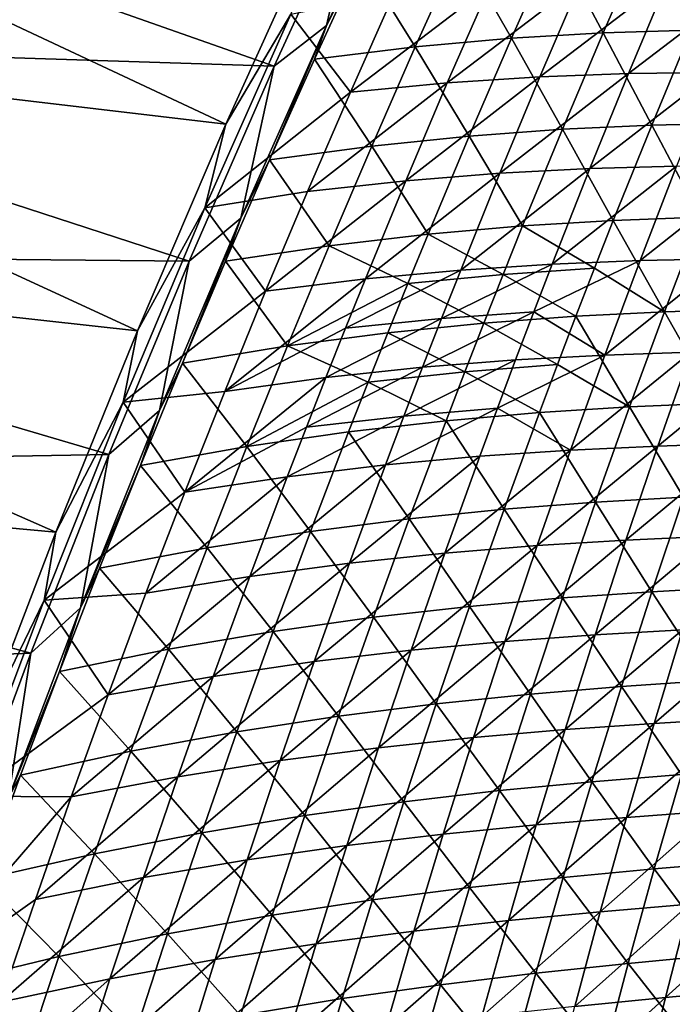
# Model space of a CAD drawing. Header units: metres. Extents: x 0 to 1400, y -1400 to 0.
# Tile 103 of 256: x 108 to 156, y -648 to -577. Entities that reach past the tile are written whole.
import ezdxf

# ---------------------------------------------------------------- set-up
doc = ezdxf.new("R2010")
doc.units = ezdxf.units.M

msp = doc.modelspace()

# ---------------------------------------------------------------- linework, layer by layer
at = {"layer": 'None'}
for points in [[(123.303535, -584.346436, -32.190716), (70.845802, -578.150818, -3), (77.463776, -562.812683, -3)], [(71.605064, -578.341858), (126.81485, -580.120056, -29.603861), (78.217552, -563.022034)], [(130.312958, -568.865967, -32.185322), (123.303535, -584.346436, -32.190716), (77.463776, -562.812683, -3)], [(126.81485, -580.120056, -29.603861), (133.099442, -566.430298, -29.599121), (78.217552, -563.022034)], [(137.133438, -563.195862, -30.902254), (130.619431, -577.147949, -30.897419), (133.089935, -572.298157, -32.16573)], [(130.619431, -577.147949, -30.897419), (137.133438, -563.195862, -30.902254), (133.099442, -566.430298, -29.599121)], [(126.81485, -580.120056, -29.603861), (130.619431, -577.147949, -30.897419), (133.099442, -566.430298, -29.599121)], [(123.303535, -584.346436, -32.190716), (130.312958, -568.865967, -32.185322), (128.027206, -576.324463, -32.845306)], [(140.311844, -571.531311, -59.699177), (144.065979, -578.09259, -87.298019), (147.200623, -571.017578, -87.320396)], [(147.200623, -571.017578, -87.320396), (144.065979, -578.09259, -87.298019), (150.7453, -577.696472, -114.977303)], [(147.200623, -571.017578, -87.320396), (150.7453, -577.696472, -114.977303), (153.777649, -570.723267, -115.004913)], [(153.777649, -570.723267, -115.004913), (150.7453, -577.696472, -114.977303), (157.138992, -577.491943, -142.715607)], [(157.138992, -577.491943, -142.715607), (160.069946, -570.613403, -142.747849), (153.777649, -570.723267, -115.004913)], [(133.089935, -572.298157, -32.16573), (137.07399, -578.716003, -59.682659), (140.311844, -571.531311, -59.699177)], [(140.311844, -571.531311, -59.699177), (137.07399, -578.716003, -59.682659), (144.065979, -578.09259, -87.298019)], [(133.089935, -572.298157, -32.16573), (130.619431, -577.147949, -30.897419), (129.748444, -579.601196, -32.157288)], [(133.089935, -572.298157, -32.16573), (129.748444, -579.601196, -32.157288), (137.07399, -578.716003, -59.682659)], [(149.126648, -573.92157, -115.618668), (139.406281, -581.342102, -87.940689), (142.492447, -574.261658, -87.954529)], [(139.406281, -581.342102, -87.940689), (149.126648, -573.92157, -115.618668), (146.142258, -580.900574, -115.599571)], [(146.142258, -580.900574, -115.599571), (155.47641, -573.773438, -143.343735), (152.593033, -580.658142, -143.320068)], [(146.142258, -580.900574, -115.599571), (149.126648, -573.92157, -115.618668), (155.47641, -573.773438, -143.343735)], [(152.593033, -580.658142, -143.320068), (155.47641, -573.773438, -143.343735), (161.570724, -573.780212, -171.130478)], [(152.593033, -580.658142, -143.320068), (161.570724, -573.780212, -171.130478), (158.787735, -580.576782, -171.103302)], [(142.492447, -574.261658, -87.954529), (139.406281, -581.342102, -87.940689), (132.357788, -582.019165, -60.346527)], [(132.357788, -582.019165, -60.346527), (135.546478, -574.829407, -60.354492), (142.492447, -574.261658, -87.954529)], [(128.027206, -576.324463, -32.845306), (135.546478, -574.829407, -60.354492), (132.357788, -582.019165, -60.346527)], [(123.303535, -584.346436, -32.190716), (128.027206, -576.324463, -32.845306), (121.770889, -590.432251, -32.845314)], [(121.770889, -590.432251, -32.845314), (128.027206, -576.324463, -32.845306), (132.357788, -582.019165, -60.346527)], [(130.619431, -577.147949, -30.897419), (124.385124, -591.170532, -30.892439), (126.476273, -586.940857, -32.148663)], [(124.385124, -591.170532, -30.892439), (130.619431, -577.147949, -30.897419), (126.81485, -580.120056, -29.603861)], [(130.619431, -577.147949, -30.897419), (126.476273, -586.940857, -32.148663), (129.748444, -579.601196, -32.157288)], [(150.7453, -577.696472, -114.977303), (154.277069, -584.403259, -142.683121), (157.138992, -577.491943, -142.715607)], [(157.138992, -577.491943, -142.715607), (154.277069, -584.403259, -142.683121), (160.515091, -584.264771, -170.478271)], [(116.862289, -599.36853, -32.196121), (64.525566, -593.614014, -3), (70.845802, -578.150818, -3)], [(123.303535, -584.346436, -32.190716), (116.862289, -599.36853, -32.196121), (70.845802, -578.150818, -3)], [(137.07399, -578.716003, -59.682659), (141.000061, -585.202576, -87.275421), (144.065979, -578.09259, -87.298019)], [(144.065979, -578.09259, -87.298019), (141.000061, -585.202576, -87.275421), (147.781738, -584.703613, -114.949455)], [(144.065979, -578.09259, -87.298019), (147.781738, -584.703613, -114.949455), (150.7453, -577.696472, -114.977303)], [(150.7453, -577.696472, -114.977303), (147.781738, -584.703613, -114.949455), (154.277069, -584.403259, -142.683121)], [(65.289856, -593.786621), (120.615929, -594.305481, -29.608919), (71.605064, -578.341858)], [(120.615929, -594.305481, -29.608919), (126.81485, -580.120056, -29.603861), (71.605064, -578.341858)], [(129.748444, -579.601196, -32.157288), (133.905014, -585.936646, -59.665943), (137.07399, -578.716003, -59.682659)], [(137.07399, -578.716003, -59.682659), (133.905014, -585.936646, -59.665943), (141.000061, -585.202576, -87.275421)], [(129.748444, -579.601196, -32.157288), (126.476273, -586.940857, -32.148663), (133.905014, -585.936646, -59.665943)], [(120.615929, -594.305481, -29.608919), (124.385124, -591.170532, -30.892439), (126.81485, -580.120056, -29.603861)], [(136.389481, -588.456726, -87.926819), (146.142258, -580.900574, -115.599571), (143.227203, -587.912781, -115.580429)], [(136.389481, -588.456726, -87.926819), (139.406281, -581.342102, -87.940689), (146.142258, -580.900574, -115.599571)], [(143.227203, -587.912781, -115.580429), (146.142258, -580.900574, -115.599571), (152.593033, -580.658142, -143.320068)], [(143.227203, -587.912781, -115.580429), (152.593033, -580.658142, -143.320068), (149.77916, -587.574768, -143.296356)], [(149.77916, -587.574768, -143.296356), (152.593033, -580.658142, -143.320068), (158.787735, -580.576782, -171.103302)], [(149.77916, -587.574768, -143.296356), (158.787735, -580.576782, -171.103302), (156.07457, -587.404053, -171.076065)], [(139.406281, -581.342102, -87.940689), (129.238678, -589.244019, -60.338551), (132.357788, -582.019165, -60.346527)], [(129.238678, -589.244019, -60.338551), (139.406281, -581.342102, -87.940689), (136.389481, -588.456726, -87.926819)], [(132.357788, -582.019165, -60.346527), (129.238678, -589.244019, -60.338551), (121.770889, -590.432251, -32.845314)], [(116.862289, -599.36853, -32.196121), (123.303535, -584.346436, -32.190716), (121.770889, -590.432251, -32.845314)], [(141.000061, -585.202576, -87.275421), (144.887772, -591.744202, -114.921387), (147.781738, -584.703613, -114.949455)], [(144.887772, -591.744202, -114.921387), (151.484955, -591.346802, -142.650406), (147.781738, -584.703613, -114.949455)], [(147.781738, -584.703613, -114.949455), (151.484955, -591.346802, -142.650406), (154.277069, -584.403259, -142.683121)], [(151.484955, -591.346802, -142.650406), (157.824387, -591.117249, -170.44194), (154.277069, -584.403259, -142.683121)], [(154.277069, -584.403259, -142.683121), (157.824387, -591.117249, -170.44194), (160.515091, -584.264771, -170.478271)], [(133.905014, -585.936646, -59.665943), (138.003723, -592.347046, -87.252617), (141.000061, -585.202576, -87.275421)], [(138.003723, -592.347046, -87.252617), (144.887772, -591.744202, -114.921387), (141.000061, -585.202576, -87.275421)], [(126.476273, -586.940857, -32.148663), (130.805832, -593.192627, -59.649036), (133.905014, -585.936646, -59.665943)], [(130.805832, -593.192627, -59.649036), (138.003723, -592.347046, -87.252617), (133.905014, -585.936646, -59.665943)], [(124.385124, -591.170532, -30.892439), (123.274361, -594.316589, -32.139858), (126.476273, -586.940857, -32.148663)], [(123.274361, -594.316589, -32.139858), (130.805832, -593.192627, -59.649036), (126.476273, -586.940857, -32.148663)], [(140.38237, -594.957642, -115.561249), (143.227203, -587.912781, -115.580429), (149.77916, -587.574768, -143.296356)], [(140.38237, -594.957642, -115.561249), (149.77916, -587.574768, -143.296356), (147.035645, -594.522949, -143.272598)], [(156.07457, -587.404053, -171.076065), (153.432037, -594.261475, -171.048767), (147.035645, -594.522949, -143.272598)], [(147.035645, -594.522949, -143.272598), (149.77916, -587.574768, -143.296356), (156.07457, -587.404053, -171.076065)], [(153.432037, -594.261475, -171.048767), (162.140961, -587.363037, -198.915054), (159.599014, -594.134888, -198.885254)], [(162.140961, -587.363037, -198.915054), (153.432037, -594.261475, -171.048767), (156.07457, -587.404053, -171.076065)], [(133.442947, -595.605164, -87.912918), (136.389481, -588.456726, -87.926819), (143.227203, -587.912781, -115.580429)], [(133.442947, -595.605164, -87.912918), (143.227203, -587.912781, -115.580429), (140.38237, -594.957642, -115.561249)], [(126.190102, -596.50354, -60.330566), (136.389481, -588.456726, -87.926819), (133.442947, -595.605164, -87.912918)], [(126.190102, -596.50354, -60.330566), (129.238678, -589.244019, -60.338551), (136.389481, -588.456726, -87.926819)], [(129.238678, -589.244019, -60.338551), (126.190102, -596.50354, -60.330566), (121.770889, -590.432251, -32.845314)], [(116.862289, -599.36853, -32.196121), (121.770889, -590.432251, -32.845314), (115.816933, -604.569702, -32.845306)], [(121.770889, -590.432251, -32.845314), (126.190102, -596.50354, -60.330566), (115.816933, -604.569702, -32.845306)], [(118.470131, -605.167786, -30.887352), (120.143692, -601.727722, -32.130878), (124.385124, -591.170532, -30.892439)], [(118.470131, -605.167786, -30.887352), (124.385124, -591.170532, -30.892439), (120.615929, -594.305481, -29.608919)], [(120.143692, -601.727722, -32.130878), (123.274361, -594.316589, -32.139858), (124.385124, -591.170532, -30.892439)], [(155.20462, -598.000061, -170.40538), (157.824387, -591.117249, -170.44194), (151.484955, -591.346802, -142.650406)], [(161.415497, -597.81366, -198.253632), (157.824387, -591.117249, -170.44194), (155.20462, -598.000061, -170.40538)], [(138.003723, -592.347046, -87.252617), (143.467148, -595.276855, -114.907272), (144.887772, -591.744202, -114.921387)], [(144.887772, -591.744202, -114.921387), (143.467148, -595.276855, -114.907272), (150.115311, -594.830444, -142.633957)], [(151.484955, -591.346802, -142.650406), (144.887772, -591.744202, -114.921387), (150.115311, -594.830444, -142.633957)], [(151.484955, -591.346802, -142.650406), (150.115311, -594.830444, -142.633957), (155.20462, -598.000061, -170.40538)], [(130.805832, -593.192627, -59.649036), (136.531921, -595.932068, -87.241142), (138.003723, -592.347046, -87.252617)], [(136.531921, -595.932068, -87.241142), (143.467148, -595.276855, -114.907272), (138.003723, -592.347046, -87.252617)], [(127.777382, -600.483459, -59.631939), (130.805832, -593.192627, -59.649036), (123.274361, -594.316589, -32.139858)], [(136.531921, -595.932068, -87.241142), (130.805832, -593.192627, -59.649036), (127.777382, -600.483459, -59.631939)], [(110.915855, -614.023071, -32.201553), (58.509361, -609.197998, -3), (64.525566, -593.614014, -3)], [(59.278202, -609.352051), (114.772102, -608.389893, -29.614088), (65.289856, -593.786621)], [(116.862289, -599.36853, -32.196121), (110.915855, -614.023071, -32.201553), (64.525566, -593.614014, -3)], [(114.772102, -608.389893, -29.614088), (120.615929, -594.305481, -29.608919), (65.289856, -593.786621)], [(114.772102, -608.389893, -29.614088), (118.470131, -605.167786, -30.887352), (120.615929, -594.305481, -29.608919)], [(127.777382, -600.483459, -59.631939), (123.274361, -594.316589, -32.139858), (120.143692, -601.727722, -32.130878)], [(147.035645, -594.522949, -143.272598), (145.690536, -598.008667, -143.260696), (138.986572, -598.492188, -115.551643)], [(138.986572, -598.492188, -115.551643), (140.38237, -594.957642, -115.561249), (147.035645, -594.522949, -143.272598)], [(145.690536, -598.008667, -143.260696), (153.432037, -594.261475, -171.048767), (150.860916, -601.148499, -171.021423)], [(153.432037, -594.261475, -171.048767), (145.690536, -598.008667, -143.260696), (147.035645, -594.522949, -143.272598)], [(150.860916, -601.148499, -171.021423), (153.432037, -594.261475, -171.048767), (159.599014, -594.134888, -198.885254)], [(150.860916, -601.148499, -171.021423), (159.599014, -594.134888, -198.885254), (157.128815, -600.934937, -198.855408)], [(131.996338, -599.191833, -87.90596), (133.442947, -595.605164, -87.912918), (140.38237, -594.957642, -115.561249)], [(131.996338, -599.191833, -87.90596), (140.38237, -594.957642, -115.561249), (138.986572, -598.492188, -115.551643)], [(142.064255, -598.817627, -114.893105), (143.467148, -595.276855, -114.907272), (136.531921, -595.932068, -87.241142)], [(143.467148, -595.276855, -114.907272), (142.064255, -598.817627, -114.893105), (148.763443, -598.32196, -142.617462)], [(150.115311, -594.830444, -142.633957), (143.467148, -595.276855, -114.907272), (148.763443, -598.32196, -142.617462)], [(150.115311, -594.830444, -142.633957), (148.763443, -598.32196, -142.617462), (155.20462, -598.000061, -170.40538)], [(123.213058, -603.797058, -60.322578), (126.190102, -596.50354, -60.330566), (133.442947, -595.605164, -87.912918)], [(123.213058, -603.797058, -60.322578), (133.442947, -595.605164, -87.912918), (131.996338, -599.191833, -87.90596)], [(135.07785, -599.525513, -87.229607), (136.531921, -595.932068, -87.241142), (127.777382, -600.483459, -59.631939)], [(142.064255, -598.817627, -114.893105), (136.531921, -595.932068, -87.241142), (135.07785, -599.525513, -87.229607)], [(126.190102, -596.50354, -60.330566), (123.213058, -603.797058, -60.322578), (115.816933, -604.569702, -32.845306)], [(137.608673, -602.034668, -115.542038), (145.690536, -598.008667, -143.260696), (144.363327, -601.502075, -143.248795)], [(145.690536, -598.008667, -143.260696), (137.608673, -602.034668, -115.542038), (138.986572, -598.492188, -115.551643)], [(148.763443, -598.32196, -142.617462), (142.064255, -598.817627, -114.893105), (147.429428, -601.821167, -142.600906)], [(144.363327, -601.502075, -143.248795), (145.690536, -598.008667, -143.260696), (150.860916, -601.148499, -171.021423)], [(148.763443, -598.32196, -142.617462), (147.429428, -601.821167, -142.600906), (152.65657, -604.912476, -170.368607)], [(155.20462, -598.000061, -170.40538), (148.763443, -598.32196, -142.617462), (152.65657, -604.912476, -170.368607)], [(155.20462, -598.000061, -170.40538), (152.65657, -604.912476, -170.368607), (158.969238, -604.637451, -198.21431)], [(158.969238, -604.637451, -198.21431), (161.415497, -597.81366, -198.253632), (155.20462, -598.000061, -170.40538)], [(138.986572, -598.492188, -115.551643), (137.608673, -602.034668, -115.542038), (130.567657, -602.786743, -87.898994)], [(130.567657, -602.786743, -87.898994), (131.996338, -599.191833, -87.90596), (138.986572, -598.492188, -115.551643)], [(140.679199, -602.366455, -114.878883), (142.064255, -598.817627, -114.893105), (135.07785, -599.525513, -87.229607)], [(147.429428, -601.821167, -142.600906), (142.064255, -598.817627, -114.893105), (140.679199, -602.366455, -114.878883)], [(110.915855, -614.023071, -32.201553), (116.862289, -599.36853, -32.196121), (115.816933, -604.569702, -32.845306)], [(130.567657, -602.786743, -87.898994), (123.213058, -603.797058, -60.322578), (131.996338, -599.191833, -87.90596)], [(135.07785, -599.525513, -87.229607), (127.777382, -600.483459, -59.631939), (133.641647, -603.127197, -87.218033)], [(135.07785, -599.525513, -87.229607), (133.641647, -603.127197, -87.218033), (140.679199, -602.366455, -114.878883)], [(124.820663, -607.808411, -59.614666), (127.777382, -600.483459, -59.631939), (120.143692, -601.727722, -32.130878)], [(133.641647, -603.127197, -87.218033), (127.777382, -600.483459, -59.631939), (124.820663, -607.808411, -59.614666)], [(148.362, -608.064575, -170.994034), (143.054138, -605.003052, -143.236877), (150.860916, -601.148499, -171.021423)], [(143.054138, -605.003052, -143.236877), (144.363327, -601.502075, -143.248795), (150.860916, -601.148499, -171.021423)], [(148.362, -608.064575, -170.994034), (157.128815, -600.934937, -198.855408), (154.73111, -607.762634, -198.825516)], [(148.362, -608.064575, -170.994034), (150.860916, -601.148499, -171.021423), (157.128815, -600.934937, -198.855408)], [(154.73111, -607.762634, -198.825516), (157.128815, -600.934937, -198.855408), (163.193909, -600.822754, -226.744553)], [(154.73111, -607.762634, -198.825516), (163.193909, -600.822754, -226.744553), (160.897095, -607.566345, -226.713074)], [(117.085312, -609.173706, -32.121719), (120.143692, -601.727722, -32.130878), (118.470131, -605.167786, -30.887352)], [(124.820663, -607.808411, -59.614666), (120.143692, -601.727722, -32.130878), (117.085312, -609.173706, -32.121719)], [(136.248779, -605.585083, -115.532417), (137.608673, -602.034668, -115.542038), (144.363327, -601.502075, -143.248795)], [(136.248779, -605.585083, -115.532417), (144.363327, -601.502075, -143.248795), (143.054138, -605.003052, -143.236877)], [(146.113388, -605.328064, -142.584305), (147.429428, -601.821167, -142.600906), (140.679199, -602.366455, -114.878883)], [(152.65657, -604.912476, -170.368607), (147.429428, -601.821167, -142.600906), (146.113388, -605.328064, -142.584305)], [(129.156998, -606.389832, -87.892029), (137.608673, -602.034668, -115.542038), (136.248779, -605.585083, -115.532417)], [(130.567657, -602.786743, -87.898994), (137.608673, -602.034668, -115.542038), (129.156998, -606.389832, -87.892029)], [(133.641647, -603.127197, -87.218033), (139.312088, -605.923279, -114.864616), (140.679199, -602.366455, -114.878883)], [(140.679199, -602.366455, -114.878883), (139.312088, -605.923279, -114.864616), (146.113388, -605.328064, -142.584305)], [(123.213058, -603.797058, -60.322578), (130.567657, -602.786743, -87.898994), (120.308525, -611.124207, -60.31459)], [(120.308525, -611.124207, -60.31459), (130.567657, -602.786743, -87.898994), (129.156998, -606.389832, -87.892029)], [(132.223434, -606.737183, -87.206406), (133.641647, -603.127197, -87.218033), (124.820663, -607.808411, -59.614666)], [(139.312088, -605.923279, -114.864616), (133.641647, -603.127197, -87.218033), (132.223434, -606.737183, -87.206406)], [(115.816933, -604.569702, -32.845306), (123.213058, -603.797058, -60.322578), (120.308525, -611.124207, -60.31459)], [(110.915855, -614.023071, -32.201553), (115.816933, -604.569702, -32.845306), (110.071724, -618.974609, -32.845306)], [(110.071724, -618.974609, -32.845306), (115.816933, -604.569702, -32.845306), (120.308525, -611.124207, -60.31459)], [(152.65657, -604.912476, -170.368607), (156.59581, -611.488708, -198.174789), (158.969238, -604.637451, -198.21431)], [(112.709572, -619.547668, -30.882011), (117.085312, -609.173706, -32.121719), (118.470131, -605.167786, -30.887352)], [(112.709572, -619.547668, -30.882011), (118.470131, -605.167786, -30.887352), (114.772102, -608.389893, -29.614088)], [(134.906982, -609.143372, -115.522797), (143.054138, -605.003052, -143.236877), (141.763046, -608.511597, -143.22496)], [(134.906982, -609.143372, -115.522797), (136.248779, -605.585083, -115.532417), (143.054138, -605.003052, -143.236877)], [(139.312088, -605.923279, -114.864616), (143.535645, -612.364563, -142.550949), (146.113388, -605.328064, -142.584305)], [(141.763046, -608.511597, -143.22496), (143.054138, -605.003052, -143.236877), (148.362, -608.064575, -170.994034)], [(146.113388, -605.328064, -142.584305), (143.535645, -612.364563, -142.550949), (150.18103, -611.853882, -170.331635)], [(150.18103, -611.853882, -170.331635), (152.65657, -604.912476, -170.368607), (146.113388, -605.328064, -142.584305)], [(156.59581, -611.488708, -198.174789), (152.65657, -604.912476, -170.368607), (150.18103, -611.853882, -170.331635)], [(127.764511, -610.001038, -87.885056), (129.156998, -606.389832, -87.892029), (136.248779, -605.585083, -115.532417)], [(127.764511, -610.001038, -87.885056), (136.248779, -605.585083, -115.532417), (134.906982, -609.143372, -115.522797)], [(136.632187, -613.060486, -114.83593), (139.312088, -605.923279, -114.864616), (132.223434, -606.737183, -87.206406)], [(143.535645, -612.364563, -142.550949), (139.312088, -605.923279, -114.864616), (136.632187, -613.060486, -114.83593)], [(120.308525, -611.124207, -60.31459), (129.156998, -606.389832, -87.892029), (127.764511, -610.001038, -87.885056)], [(132.223434, -606.737183, -87.206406), (124.820663, -607.808411, -59.614666), (129.441391, -613.981506, -87.183014)], [(132.223434, -606.737183, -87.206406), (129.441391, -613.981506, -87.183014), (136.632187, -613.060486, -114.83593)], [(152.406631, -614.617371, -198.795593), (160.897095, -607.566345, -226.713074), (158.673828, -614.335449, -226.68158)], [(152.406631, -614.617371, -198.795593), (154.73111, -607.762634, -198.825516), (160.897095, -607.566345, -226.713074)], [(121.936684, -615.16687, -59.597221), (124.820663, -607.808411, -59.614666), (117.085312, -609.173706, -32.121719)], [(129.441391, -613.981506, -87.183014), (124.820663, -607.808411, -59.614666), (121.936684, -615.16687, -59.597221)], [(139.235657, -615.551025, -143.201096), (148.362, -608.064575, -170.994034), (145.936096, -615.009216, -170.966629)], [(139.235657, -615.551025, -143.201096), (141.763046, -608.511597, -143.22496), (148.362, -608.064575, -170.994034)], [(145.936096, -615.009216, -170.966629), (148.362, -608.064575, -170.994034), (154.73111, -607.762634, -198.825516)], [(145.936096, -615.009216, -170.966629), (154.73111, -607.762634, -198.825516), (152.406631, -614.617371, -198.795593)], [(109.095268, -622.837463, -29.619539), (114.772102, -608.389893, -29.614088), (59.278202, -609.352051)], [(109.095268, -622.837463, -29.619539), (112.709572, -619.547668, -30.882011), (114.772102, -608.389893, -29.614088)], [(132.278214, -616.283142, -115.503532), (141.763046, -608.511597, -143.22496), (139.235657, -615.551025, -143.201096)], [(132.278214, -616.283142, -115.503532), (134.906982, -609.143372, -115.522797), (141.763046, -608.511597, -143.22496)], [(53.576622, -625.03363), (109.095268, -622.837463, -29.619539), (59.278202, -609.352051)], [(110.915855, -614.023071, -32.201553), (105.100754, -629.208252, -32.20734), (58.509361, -609.197998, -3)], [(114.100266, -616.653809, -32.112392), (117.085312, -609.173706, -32.121719), (112.709572, -619.547668, -30.882011)], [(121.936684, -615.16687, -59.597221), (117.085312, -609.173706, -32.121719), (114.100266, -616.653809, -32.112392)], [(125.03447, -617.247498, -87.871109), (134.906982, -609.143372, -115.522797), (132.278214, -616.283142, -115.503532)], [(125.03447, -617.247498, -87.871109), (127.764511, -610.001038, -87.885056), (134.906982, -609.143372, -115.522797)], [(117.477478, -618.484314, -60.306606), (120.308525, -611.124207, -60.31459), (127.764511, -610.001038, -87.885056)], [(117.477478, -618.484314, -60.306606), (127.764511, -610.001038, -87.885056), (125.03447, -617.247498, -87.871109)], [(110.071724, -618.974609, -32.845306), (120.308525, -611.124207, -60.31459), (117.477478, -618.484314, -60.306606)], [(143.535645, -612.364563, -142.550949), (147.778824, -618.823608, -170.294479), (150.18103, -611.853882, -170.331635)], [(150.18103, -611.853882, -170.331635), (147.778824, -618.823608, -170.294479), (154.295975, -618.366821, -198.135071)], [(154.295975, -618.366821, -198.135071), (156.59581, -611.488708, -198.174789), (150.18103, -611.853882, -170.331635)], [(160.6091, -618.020264, -226.033188), (156.59581, -611.488708, -198.174789), (154.295975, -618.366821, -198.135071)], [(141.031067, -619.430725, -142.51741), (143.535645, -612.364563, -142.550949), (136.632187, -613.060486, -114.83593)], [(147.778824, -618.823608, -170.294479), (143.535645, -612.364563, -142.550949), (141.031067, -619.430725, -142.51741)], [(129.441391, -613.981506, -87.183014), (134.025436, -620.228577, -114.807053), (136.632187, -613.060486, -114.83593)], [(136.632187, -613.060486, -114.83593), (134.025436, -620.228577, -114.807053), (141.031067, -619.430725, -142.51741)], [(105.100754, -629.208252, -32.20734), (110.915855, -614.023071, -32.201553), (110.071724, -618.974609, -32.845306)], [(126.732697, -621.257751, -87.159447), (129.441391, -613.981506, -87.183014), (121.936684, -615.16687, -59.597221)], [(134.025436, -620.228577, -114.807053), (129.441391, -613.981506, -87.183014), (126.732697, -621.257751, -87.159447)], [(143.584, -621.981934, -170.939209), (152.406631, -614.617371, -198.795593), (150.156158, -621.498657, -198.765656)], [(143.584, -621.981934, -170.939209), (145.936096, -615.009216, -170.966629), (152.406631, -614.617371, -198.795593)], [(150.156158, -621.498657, -198.765656), (158.673828, -614.335449, -226.68158), (156.524796, -621.129517, -226.650055)], [(150.156158, -621.498657, -198.765656), (152.406631, -614.617371, -198.795593), (158.673828, -614.335449, -226.68158)], [(119.126442, -622.558105, -59.579613), (121.936684, -615.16687, -59.597221), (114.100266, -616.653809, -32.112392)], [(126.732697, -621.257751, -87.159447), (121.936684, -615.16687, -59.597221), (119.126442, -622.558105, -59.579613)], [(136.781998, -622.619873, -143.177216), (139.235657, -615.551025, -143.201096), (145.936096, -615.009216, -170.966629)], [(136.781998, -622.619873, -143.177216), (145.936096, -615.009216, -170.966629), (143.584, -621.981934, -170.939209)], [(129.723221, -623.453613, -115.484261), (139.235657, -615.551025, -143.201096), (136.781998, -622.619873, -143.177216)], [(129.723221, -623.453613, -115.484261), (132.278214, -616.283142, -115.503532), (139.235657, -615.551025, -143.201096)], [(119.126442, -622.558105, -59.579613), (114.100266, -616.653809, -32.112392), (111.189606, -624.167236, -32.102894)], [(111.189606, -624.167236, -32.102894), (114.100266, -616.653809, -32.112392), (112.709572, -619.547668, -30.882011)], [(122.378464, -624.525635, -87.857147), (132.278214, -616.283142, -115.503532), (129.723221, -623.453613, -115.484261)], [(122.378464, -624.525635, -87.857147), (125.03447, -617.247498, -87.871109), (132.278214, -616.283142, -115.503532)], [(114.720901, -625.876892, -60.298634), (125.03447, -617.247498, -87.871109), (122.378464, -624.525635, -87.857147)], [(114.720901, -625.876892, -60.298634), (117.477478, -618.484314, -60.306606), (125.03447, -617.247498, -87.871109)], [(147.778824, -618.823608, -170.294479), (152.070465, -625.271118, -198.0952), (154.295975, -618.366821, -198.135071)], [(154.295975, -618.366821, -198.135071), (152.070465, -625.271118, -198.0952), (158.486069, -624.835632, -225.991699)], [(158.486069, -624.835632, -225.991699), (160.6091, -618.020264, -226.033188), (154.295975, -618.366821, -198.135071)], [(105.100754, -629.208252, -32.20734), (110.071724, -618.974609, -32.845306), (104.70063, -633.235657, -32.845341)], [(104.70063, -633.235657, -32.845341), (110.071724, -618.974609, -32.845306), (114.720901, -625.876892, -60.298634)], [(114.720901, -625.876892, -60.298634), (110.071724, -618.974609, -32.845306), (117.477478, -618.484314, -60.306606)], [(145.450714, -625.820984, -170.257141), (147.778824, -618.823608, -170.294479), (141.031067, -619.430725, -142.51741)], [(152.070465, -625.271118, -198.0952), (147.778824, -618.823608, -170.294479), (145.450714, -625.820984, -170.257141)], [(112.709572, -619.547668, -30.882011), (107.468689, -633.375366, -30.876776), (111.189606, -624.167236, -32.102894)], [(107.468689, -633.375366, -30.876776), (112.709572, -619.547668, -30.882011), (109.095268, -622.837463, -29.619539)], [(134.025436, -620.228577, -114.807053), (138.600525, -626.52594, -142.483704), (141.031067, -619.430725, -142.51741)], [(141.031067, -619.430725, -142.51741), (138.600525, -626.52594, -142.483704), (145.450714, -625.820984, -170.257141)], [(131.492783, -627.427002, -114.778008), (134.025436, -620.228577, -114.807053), (126.732697, -621.257751, -87.159447)], [(138.600525, -626.52594, -142.483704), (134.025436, -620.228577, -114.807053), (131.492783, -627.427002, -114.778008)], [(124.09832, -628.565308, -87.135704), (126.732697, -621.257751, -87.159447), (119.126442, -622.558105, -59.579613)], [(131.492783, -627.427002, -114.778008), (126.732697, -621.257751, -87.159447), (124.09832, -628.565308, -87.135704)], [(147.980392, -628.405945, -198.735703), (150.156158, -621.498657, -198.765656), (156.524796, -621.129517, -226.650055)], [(147.980392, -628.405945, -198.735703), (156.524796, -621.129517, -226.650055), (154.450714, -627.947998, -226.618515)], [(154.450714, -627.947998, -226.618515), (162.716293, -620.833862, -254.585938), (160.743576, -627.567078, -254.553665)], [(154.450714, -627.947998, -226.618515), (156.524796, -621.129517, -226.650055), (162.716293, -620.833862, -254.585938)], [(134.402908, -629.71759, -143.153351), (143.584, -621.981934, -170.939209), (141.306488, -628.982056, -170.911774)], [(134.402908, -629.71759, -143.153351), (136.781998, -622.619873, -143.177216), (143.584, -621.981934, -170.939209)], [(141.306488, -628.982056, -170.911774), (150.156158, -621.498657, -198.765656), (147.980392, -628.405945, -198.735703)], [(141.306488, -628.982056, -170.911774), (143.584, -621.981934, -170.939209), (150.156158, -621.498657, -198.765656)], [(116.390953, -629.981506, -59.561848), (119.126442, -622.558105, -59.579613), (111.189606, -624.167236, -32.102894)], [(124.09832, -628.565308, -87.135704), (119.126442, -622.558105, -59.579613), (116.390953, -629.981506, -59.561848)], [(127.242935, -630.654114, -115.464973), (129.723221, -623.453613, -115.484261), (136.781998, -622.619873, -143.177216)], [(127.242935, -630.654114, -115.464973), (136.781998, -622.619873, -143.177216), (134.402908, -629.71759, -143.153351)], [(103.914841, -636.789307, -29.624941), (109.095268, -622.837463, -29.619539), (53.576622, -625.03363)], [(103.914841, -636.789307, -29.624941), (107.468689, -633.375366, -30.876776), (109.095268, -622.837463, -29.619539)], [(119.797432, -631.834961, -87.843193), (129.723221, -623.453613, -115.484261), (127.242935, -630.654114, -115.464973)], [(119.797432, -631.834961, -87.843193), (122.378464, -624.525635, -87.857147), (129.723221, -623.453613, -115.484261)], [(107.468689, -633.375366, -30.876776), (108.35437, -631.713379, -32.093227), (111.189606, -624.167236, -32.102894)], [(111.189606, -624.167236, -32.102894), (108.35437, -631.713379, -32.093227), (116.390953, -629.981506, -59.561848)], [(112.03978, -633.301453, -60.290672), (122.378464, -624.525635, -87.857147), (119.797432, -631.834961, -87.843193)], [(112.03978, -633.301453, -60.290672), (114.720901, -625.876892, -60.298634), (122.378464, -624.525635, -87.857147)], [(152.070465, -625.271118, -198.0952), (156.438339, -631.674866, -225.950058), (158.486069, -624.835632, -225.991699)], [(149.920013, -632.200928, -198.055161), (152.070465, -625.271118, -198.0952), (145.450714, -625.820984, -170.257141)], [(156.438339, -631.674866, -225.950058), (152.070465, -625.271118, -198.0952), (149.920013, -632.200928, -198.055161)], [(112.03978, -633.301453, -60.290672), (104.70063, -633.235657, -32.845341), (114.720901, -625.876892, -60.298634)], [(138.600525, -626.52594, -142.483704), (143.197525, -632.845337, -170.21965), (145.450714, -625.820984, -170.257141)], [(145.450714, -625.820984, -170.257141), (143.197525, -632.845337, -170.21965), (149.920013, -632.200928, -198.055161)], [(136.244843, -633.649536, -142.449829), (138.600525, -626.52594, -142.483704), (131.492783, -627.427002, -114.778008)], [(143.197525, -632.845337, -170.21965), (138.600525, -626.52594, -142.483704), (136.244843, -633.649536, -142.449829)], [(129.035095, -634.654968, -114.748795), (131.492783, -627.427002, -114.778008), (124.09832, -628.565308, -87.135704)], [(136.244843, -633.649536, -142.449829), (131.492783, -627.427002, -114.778008), (129.035095, -634.654968, -114.748795)], [(152.452255, -634.790344, -226.58699), (154.450714, -627.947998, -226.618515), (160.743576, -627.567078, -254.553665)], [(152.452255, -634.790344, -226.58699), (160.743576, -627.567078, -254.553665), (158.846695, -634.322449, -254.521393)], [(139.10437, -636.009155, -170.884354), (141.306488, -628.982056, -170.911774), (147.980392, -628.405945, -198.735703)], [(139.10437, -636.009155, -170.884354), (147.980392, -628.405945, -198.735703), (145.880096, -635.338623, -198.70575)], [(145.880096, -635.338623, -198.70575), (154.450714, -627.947998, -226.618515), (152.452255, -634.790344, -226.58699)], [(145.880096, -635.338623, -198.70575), (147.980392, -628.405945, -198.735703), (154.450714, -627.947998, -226.618515)], [(121.539207, -635.903564, -87.111801), (124.09832, -628.565308, -87.135704), (116.390953, -629.981506, -59.561848)], [(129.035095, -634.654968, -114.748795), (124.09832, -628.565308, -87.135704), (121.539207, -635.903564, -87.111801)], [(132.099243, -636.843689, -143.129471), (141.306488, -628.982056, -170.911774), (139.10437, -636.009155, -170.884354)], [(132.099243, -636.843689, -143.129471), (134.402908, -629.71759, -143.153351), (141.306488, -628.982056, -170.911774)], [(124.838226, -637.884216, -115.445694), (134.402908, -629.71759, -143.153351), (132.099243, -636.843689, -143.129471)], [(124.838226, -637.884216, -115.445694), (127.242935, -630.654114, -115.464973), (134.402908, -629.71759, -143.153351)], [(108.35437, -631.713379, -32.093227), (113.731216, -637.43634, -59.543934), (116.390953, -629.981506, -59.561848)], [(116.390953, -629.981506, -59.561848), (113.731216, -637.43634, -59.543934), (121.539207, -635.903564, -87.111801)], [(117.292305, -639.174866, -87.829239), (119.797432, -631.834961, -87.843193), (127.242935, -630.654114, -115.464973)], [(117.292305, -639.174866, -87.829239), (127.242935, -630.654114, -115.464973), (124.838226, -637.884216, -115.445694)], [(108.35437, -631.713379, -32.093227), (107.468689, -633.375366, -30.876776), (105.595612, -639.291504, -32.083401)], [(113.731216, -637.43634, -59.543934), (108.35437, -631.713379, -32.093227), (105.595612, -639.291504, -32.083401)], [(109.435089, -640.757446, -60.28273), (119.797432, -631.834961, -87.843193), (117.292305, -639.174866, -87.829239)], [(109.435089, -640.757446, -60.28273), (112.03978, -633.301453, -60.290672), (119.797432, -631.834961, -87.843193)], [(154.466583, -638.537292, -225.908279), (156.438339, -631.674866, -225.950058), (149.920013, -632.200928, -198.055161)], [(160.910233, -637.999451, -253.857849), (156.438339, -631.674866, -225.950058), (154.466583, -638.537292, -225.908279)], [(143.197525, -632.845337, -170.21965), (147.845367, -639.155457, -198.014969), (149.920013, -632.200928, -198.055161)], [(149.920013, -632.200928, -198.055161), (147.845367, -639.155457, -198.014969), (154.466583, -638.537292, -225.908279)], [(99.535042, -647.808777, -32.845417), (104.70063, -633.235657, -32.845341), (112.03978, -633.301453, -60.290672)], [(109.435089, -640.757446, -60.28273), (99.535042, -647.808777, -32.845417), (112.03978, -633.301453, -60.290672)], [(141.020035, -639.896057, -170.182022), (143.197525, -632.845337, -170.21965), (136.244843, -633.649536, -142.449829)], [(147.845367, -639.155457, -198.014969), (143.197525, -632.845337, -170.21965), (141.020035, -639.896057, -170.182022)], [(133.964905, -640.800842, -142.415802), (136.244843, -633.649536, -142.449829), (129.035095, -634.654968, -114.748795)], [(141.020035, -639.896057, -170.182022), (136.244843, -633.649536, -142.449829), (133.964905, -640.800842, -142.415802)], [(126.653313, -641.911865, -114.719429), (129.035095, -634.654968, -114.748795), (121.539207, -635.903564, -87.111801)], [(133.964905, -640.800842, -142.415802), (129.035095, -634.654968, -114.748795), (126.653313, -641.911865, -114.719429)], [(143.856018, -642.296204, -198.675797), (145.880096, -635.338623, -198.70575), (152.452255, -634.790344, -226.58699)], [(143.856018, -642.296204, -198.675797), (152.452255, -634.790344, -226.58699), (150.530106, -641.655884, -226.555466)], [(150.530106, -641.655884, -226.555466), (152.452255, -634.790344, -226.58699), (158.846695, -634.322449, -254.521393)], [(150.530106, -641.655884, -226.555466), (158.846695, -634.322449, -254.521393), (157.026276, -641.099426, -254.489136)], [(136.978439, -643.062744, -170.856934), (145.880096, -635.338623, -198.70575), (143.856018, -642.296204, -198.675797)], [(136.978439, -643.062744, -170.856934), (139.10437, -636.009155, -170.884354), (145.880096, -635.338623, -198.70575)], [(113.731216, -637.43634, -59.543934), (119.05632, -643.271729, -87.087746), (121.539207, -635.903564, -87.111801)], [(121.539207, -635.903564, -87.111801), (119.05632, -643.271729, -87.087746), (126.653313, -641.911865, -114.719429)], [(129.871841, -643.997559, -143.105606), (132.099243, -636.843689, -143.129471), (139.10437, -636.009155, -170.884354)], [(129.871841, -643.997559, -143.105606), (139.10437, -636.009155, -170.884354), (136.978439, -643.062744, -170.856934)], [(122.509987, -645.143433, -115.426414), (132.099243, -636.843689, -143.129471), (129.871841, -643.997559, -143.105606)], [(122.509987, -645.143433, -115.426414), (124.838226, -637.884216, -115.445694), (132.099243, -636.843689, -143.129471)], [(111.148247, -644.921936, -59.525879), (113.731216, -637.43634, -59.543934), (105.595612, -639.291504, -32.083401)], [(119.05632, -643.271729, -87.087746), (113.731216, -637.43634, -59.543934), (111.148247, -644.921936, -59.525879)], [(114.864037, -646.544861, -87.815292), (124.838226, -637.884216, -115.445694), (122.509987, -645.143433, -115.426414)], [(114.864037, -646.544861, -87.815292), (117.292305, -639.174866, -87.829239), (124.838226, -637.884216, -115.445694)], [(159.117996, -644.794067, -253.815262), (160.910233, -637.999451, -253.857849), (154.466583, -638.537292, -225.908279)], [(106.907822, -648.244385, -60.274807), (109.435089, -640.757446, -60.28273), (117.292305, -639.174866, -87.829239)], [(114.864037, -646.544861, -87.815292), (106.907822, -648.244385, -60.274807), (117.292305, -639.174866, -87.829239)], [(145.84726, -646.134216, -197.974655), (147.845367, -639.155457, -198.014969), (141.020035, -639.896057, -170.182022)], [(152.571487, -645.422302, -225.866364), (147.845367, -639.155457, -198.014969), (145.84726, -646.134216, -197.974655)], [(147.845367, -639.155457, -198.014969), (152.571487, -645.422302, -225.866364), (154.466583, -638.537292, -225.908279)], [(154.466583, -638.537292, -225.908279), (152.571487, -645.422302, -225.866364), (159.117996, -644.794067, -253.815262)], [(105.595612, -639.291504, -32.083401), (102.914391, -646.90094, -32.07341), (111.148247, -644.921936, -59.525879)], [(138.919067, -646.972412, -170.144257), (141.020035, -639.896057, -170.182022), (133.964905, -640.800842, -142.415802)], [(145.84726, -646.134216, -197.974655), (141.020035, -639.896057, -170.182022), (138.919067, -646.972412, -170.144257)], [(155.282974, -647.897278, -254.456909), (157.026276, -641.099426, -254.489136), (163.370605, -640.584473, -282.472168)], [(155.282974, -647.897278, -254.456909), (163.370605, -640.584473, -282.472168), (161.728683, -647.294922, -282.440002)], [(99.535042, -647.808777, -32.845417), (109.435089, -640.757446, -60.28273), (106.907822, -648.244385, -60.274807)], [(131.761551, -647.979187, -142.381653), (133.964905, -640.800842, -142.415802), (126.653313, -641.911865, -114.719429)], [(138.919067, -646.972412, -170.144257), (133.964905, -640.800842, -142.415802), (131.761551, -647.979187, -142.381653)], [(148.684967, -648.544067, -226.523956), (157.026276, -641.099426, -254.489136), (155.282974, -647.897278, -254.456909)], [(148.684967, -648.544067, -226.523956), (150.530106, -641.655884, -226.555466), (157.026276, -641.099426, -254.489136)], [(119.05632, -643.271729, -87.087746), (124.348328, -649.197083, -114.689911), (126.653313, -641.911865, -114.719429)], [(126.653313, -641.911865, -114.719429), (124.348328, -649.197083, -114.689911), (131.761551, -647.979187, -142.381653)], [(141.90889, -649.278137, -198.645874), (143.856018, -642.296204, -198.675797), (150.530106, -641.655884, -226.555466)], [(141.90889, -649.278137, -198.645874), (150.530106, -641.655884, -226.555466), (148.684967, -648.544067, -226.523956)], [(134.929489, -650.142151, -170.829529), (136.978439, -643.062744, -170.856934), (143.856018, -642.296204, -198.675797)], [(134.929489, -650.142151, -170.829529), (143.856018, -642.296204, -198.675797), (141.90889, -649.278137, -198.645874)], [(116.65062, -650.66925, -87.063545), (119.05632, -643.271729, -87.087746), (111.148247, -644.921936, -59.525879)], [(124.348328, -649.197083, -114.689911), (119.05632, -643.271729, -87.087746), (116.65062, -650.66925, -87.063545)], [(127.721542, -651.178772, -143.081757), (136.978439, -643.062744, -170.856934), (134.929489, -650.142151, -170.829529)], [(127.721542, -651.178772, -143.081757), (129.871841, -643.997559, -143.105606), (136.978439, -643.062744, -170.856934)], [(120.259117, -652.431213, -115.40715), (122.509987, -645.143433, -115.426414), (129.871841, -643.997559, -143.105606)], [(120.259117, -652.431213, -115.40715), (129.871841, -643.997559, -143.105606), (127.721542, -651.178772, -143.081757)], [(102.914391, -646.90094, -32.07341), (108.643051, -652.437622, -59.50769), (111.148247, -644.921936, -59.525879)], [(111.148247, -644.921936, -59.525879), (108.643051, -652.437622, -59.50769), (116.65062, -650.66925, -87.063545)], [(152.571487, -645.422302, -225.866364), (157.403198, -651.608765, -253.772552), (159.117996, -644.794067, -253.815262)], [(112.51355, -653.944519, -87.801361), (122.509987, -645.143433, -115.426414), (120.259117, -652.431213, -115.40715)], [(112.51355, -653.944519, -87.801361), (114.864037, -646.544861, -87.815292), (122.509987, -645.143433, -115.426414)], [(150.753738, -652.329041, -225.824341), (152.571487, -645.422302, -225.866364), (145.84726, -646.134216, -197.974655)], [(157.403198, -651.608765, -253.772552), (152.571487, -645.422302, -225.866364), (150.753738, -652.329041, -225.824341)], [(143.926453, -653.136353, -197.934235), (145.84726, -646.134216, -197.974655), (138.919067, -646.972412, -170.144257)], [(150.753738, -652.329041, -225.824341), (145.84726, -646.134216, -197.974655), (143.926453, -653.136353, -197.934235)], [(102.914391, -646.90094, -32.07341), (100.311737, -654.540955, -32.063263), (108.643051, -652.437622, -59.50769)], [(112.51355, -653.944519, -87.801361), (104.458954, -655.761658, -60.266914), (114.864037, -646.544861, -87.815292)], [(104.458954, -655.761658, -60.266914), (106.907822, -648.244385, -60.274807), (114.864037, -646.544861, -87.815292)], [(136.895416, -654.07373, -170.106369), (138.919067, -646.972412, -170.144257), (131.761551, -647.979187, -142.381653)], [(143.926453, -653.136353, -197.934235), (138.919067, -646.972412, -170.144257), (136.895416, -654.07373, -170.106369)], [(153.617432, -654.715515, -254.424713), (155.282974, -647.897278, -254.456909), (161.728683, -647.294922, -282.440002)], [(153.617432, -654.715515, -254.424713), (161.728683, -647.294922, -282.440002), (160.164597, -654.023926, -282.407928)], [(124.348328, -649.197083, -114.689911), (129.635635, -655.183899, -142.347366), (131.761551, -647.979187, -142.381653)], [(131.761551, -647.979187, -142.381653), (129.635635, -655.183899, -142.347366), (136.895416, -654.07373, -170.106369)], [(146.917526, -655.454407, -226.492477), (148.684967, -648.544067, -226.523956), (155.282974, -647.897278, -254.456909)], [(146.917526, -655.454407, -226.492477), (155.282974, -647.897278, -254.456909), (153.617432, -654.715515, -254.424713)]]:
    msp.add_3dface(points, dxfattribs=at)

doc.saveas('drawing.dxf')
